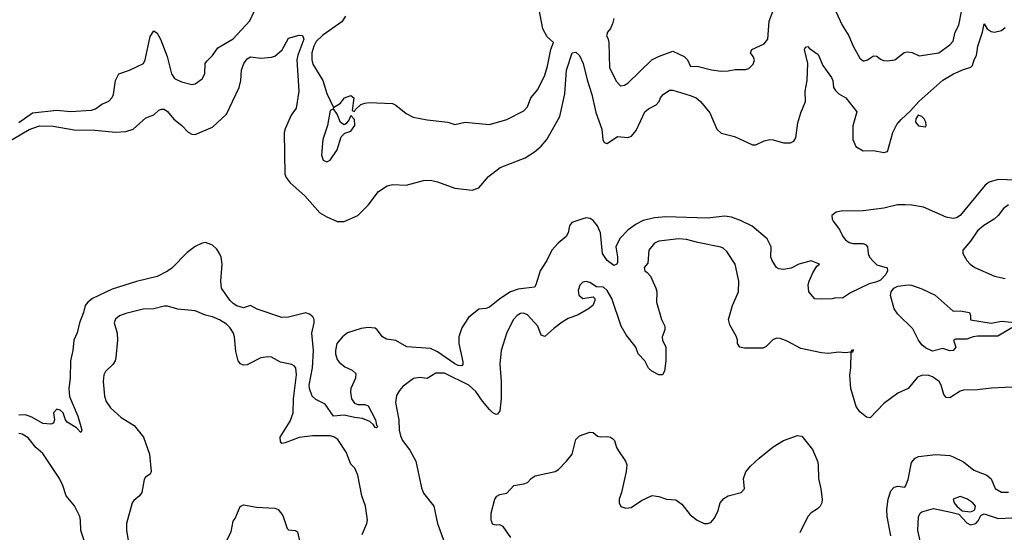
# Model space of a CAD drawing. Header units: inches. Extents: x 1384664 to 1536621, y 460766 to 646467.
# Tile 52 of 256: x 1458896 to 1464586, y 486519 to 489482. Entities that reach past the tile are written whole.
import ezdxf

# ---------------------------------------------------------------- set-up
doc = ezdxf.new("R2010")
doc.units = ezdxf.units.IN
doc.header["$MEASUREMENT"] = 0
doc.layers.add('B4458', color=7, linetype='Continuous')
doc.layers.add('B4468', color=7, linetype='Continuous')

msp = doc.modelspace()

# ---------------------------------------------------------------- linework, layer by layer
at = {"layer": 'B4458', "color": 5}
for points, elevation in [([(1458890, 488888.1), (1458970, 488944.9), (1459110, 488960.1), (1459190, 488951.5), (1459310, 488959.6), (1459333.6, 488966.4), (1459370, 488993.6), (1459410, 489011.8), (1459430, 489032.4), (1459438.8, 489050), (1459449.8, 489130), (1459468.8, 489170), (1459529.4, 489190.6), (1459610.7, 489230), (1459620.7, 489250), (1459650, 489384.9), (1459670, 489417.6), (1459690, 489403.7), (1459710, 489370.4), (1459747.5, 489270), (1459772.3, 489170), (1459790, 489142.3), (1459830, 489122.8), (1459890, 489107.9), (1459910, 489112), (1459950, 489141.3), (1459966.2, 489170), (1459968.3, 489230), (1459976.6, 489243.4), (1460000, 489265.5)], 580), ([(1458790, 488752.4), (1458950, 488847.5), (1459010.4, 488869.6), (1459090, 488866.9), (1459210, 488845.3), (1459330, 488844.3), (1459450, 488831.7), (1459510, 488836), (1459551.2, 488850), (1459624.4, 488915.6), (1459670, 488932), (1459700.8, 488959.2), (1459714.3, 488965.7), (1459730, 488966), (1459750, 488951.2), (1459786.5, 488906.5), (1459832.9, 488870), (1459870, 488832.2), (1459890, 488820.3), (1459910, 488819.5), (1460000, 488857.1)], 560), ([(1460000, 488183.5), (1459970, 488194.3), (1459950, 488191.4), (1459910, 488171.7), (1459863, 488137), (1459774.1, 488045.9), (1459750, 488028.1), (1459690, 487998), (1459570, 487969), (1459430, 487925.2), (1459317.4, 487870), (1459290.3, 487850), (1459274.6, 487830), (1459264.9, 487790), (1459241.3, 487730), (1459228.2, 487671.8), (1459208.2, 487630), (1459203.7, 487570), (1459190.2, 487509.8), (1459188, 487410), (1459179.3, 487350), (1459184, 487304), (1459231.3, 487190), (1459250, 487131.3), (1459254.4, 487110), (1459250, 487095.3), (1459223.8, 487123.8), (1459170, 487155.6), (1459159.7, 487170), (1459147.1, 487210), (1459130, 487226), (1459110, 487230.7), (1459091.6, 487210), (1459096.4, 487170), (1459090.8, 487150), (1459075.3, 487144.7), (1459030, 487147.2), (1458965.5, 487185.5), (1458930, 487199), (1458890, 487195.7)], 560), ([(1460000, 487766.4), (1459970, 487773.5), (1459910, 487799.3), (1459808.9, 487808.9), (1459750, 487826.6), (1459730, 487827.1), (1459670, 487810.5), (1459610, 487809.9), (1459510, 487784.7), (1459471.6, 487770), (1459448.8, 487751.2), (1459442.1, 487730), (1459459, 487670), (1459460.2, 487630), (1459452.2, 487530), (1459447, 487510), (1459434, 487490), (1459390.7, 487449.3), (1459381.1, 487430), (1459377.6, 487390), (1459385.7, 487305.7), (1459395.6, 487275.6), (1459419.6, 487239.6), (1459483, 487183), (1459556.8, 487136.8), (1459611.1, 487070), (1459646.5, 486970), (1459654.9, 486870), (1459650, 486855.3), (1459622.5, 486837.5), (1459615.5, 486824.5), (1459601.1, 486750), (1459588.7, 486730), (1459556.1, 486703.9), (1459545.7, 486690), (1459513.5, 486570), (1459513.3, 486530), (1459526.6, 486450)], 580), ([(1459274.8, 486454.8), (1459248.6, 486530), (1459248, 486590), (1459243.7, 486610), (1459212, 486672), (1459163.7, 486730), (1459144.7, 486790), (1459126.2, 486830), (1459030, 486974.3), (1458988.7, 487010), (1458945, 487065), (1458910, 487086.9), (1458889.9, 487089.9)], 580)]:
    msp.add_lwpolyline(points, dxfattribs=dict(at, elevation=elevation))
at = {"layer": 'B4468', "color": 5}
for points, elevation in [([(1460000, 489265.5), (1460010, 489274.9), (1460040.5, 489319.5), (1460130, 489371.7), (1460225, 489475), (1460249.8, 489530), (1460276.1, 489563.9), (1460296.1, 489610), (1460336.6, 489663.4), (1460406.5, 489770), (1460433.5, 489826.5), (1460447.6, 489870), (1460459.1, 490000)], 580), ([(1463611.7, 489530), (1463647.8, 489450), (1463687.2, 489390), (1463711.7, 489330), (1463750, 489260.3), (1463770, 489244), (1463775.3, 489244.7), (1463795.1, 489250), (1463830, 489274.4), (1463850, 489272.4), (1463870, 489254.4), (1463886.8, 489246.8), (1463910, 489245.3), (1463953.2, 489250), (1464007.8, 489292.2), (1464023.6, 489296.4), (1464053.1, 489293.1), (1464092.8, 489272.8), (1464207, 489290), (1464270, 489336.4), (1464290, 489357.3), (1464302, 489410), (1464322.7, 489450), (1464358.4, 489630)], 580), ([(1460778, 489502), (1460757.6, 489470), (1460647.5, 489392.5), (1460610, 489355.8), (1460594.8, 489330), (1460584.1, 489290), (1460583.3, 489250), (1460590, 489224.6), (1460647.1, 489130), (1460670, 489056), (1460710, 488974), (1460750, 489000.7), (1460773.2, 489030), (1460810, 489044), (1460826.8, 489030), (1460818, 488958), (1460830, 488952), (1460836, 488964), (1460867.2, 488992.8), (1460890, 489000.5), (1460916.2, 489003.8), (1461050, 488998.4), (1461070, 488988.7), (1461130, 488939.6), (1461170, 488919.3), (1461250, 488904.4), (1461370.3, 488890.3), (1461410, 488876.3), (1461470, 488890.5), (1461610, 488876), (1461710, 488904.9), (1461810, 488955.8), (1461830, 488978), (1461850, 489030.5), (1461890, 489078.4), (1461930, 489162.6), (1461946.7, 489213.3), (1461965.5, 489310), (1461980.9, 489350), (1461943.3, 489383.3), (1461918.9, 489430), (1461894.9, 489550)], 580), ([(1462330.1, 489490), (1462321.9, 489458.1), (1462310, 489431.9), (1462293.2, 489410), (1462286.3, 489390), (1462295.4, 489375.4), (1462299.5, 489350), (1462304.3, 489204.3), (1462344.2, 489124.2), (1462364.2, 489104.2), (1462370, 489100.5), (1462390, 489104.4), (1462410, 489115.8), (1462548.9, 489251.1), (1462586.6, 489270), (1462670, 489299.6), (1462735.3, 489270), (1462754.4, 489250), (1462772, 489212), (1462810, 489214), (1462893.2, 489193.2), (1462950, 489185.3), (1462990, 489187.2), (1463030, 489195.3), (1463090, 489194), (1463110, 489199.3), (1463135.1, 489224.9), (1463142, 489250), (1463134.5, 489270), (1463119.5, 489290), (1463127.3, 489310), (1463197.3, 489342.7), (1463218.6, 489370), (1463226, 489474), (1463247.3, 489530)], 580), ([(1460000, 488857.1), (1460010, 488861.3), (1460090, 488936.4), (1460164.5, 489090), (1460173.3, 489130), (1460177.8, 489190), (1460191.8, 489230), (1460210, 489256.9), (1460230, 489267.5), (1460290, 489260.8), (1460350, 489264.8), (1460370, 489272.1), (1460412.5, 489307.5), (1460450, 489375.9), (1460510, 489393.5), (1460530, 489391.7), (1460538.7, 489370), (1460502.7, 489277.3), (1460498.1, 489250), (1460508.5, 489070), (1460493.4, 488970), (1460464.8, 488930), (1460429.3, 488850.7), (1460424.7, 488830), (1460428.8, 488590), (1460435.4, 488570), (1460459, 488539), (1460543.8, 488463.8), (1460630, 488366), (1460670, 488341.8), (1460730, 488316.5), (1460770, 488315.8), (1460850, 488351.1), (1460909.8, 488410), (1460970, 488488.4), (1461018.6, 488521.4), (1461050, 488528.9), (1461130, 488524.9), (1461230, 488552.8), (1461270, 488553.8), (1461310, 488545.3), (1461410, 488508.7), (1461510, 488497.3), (1461550, 488510.7), (1461604.8, 488575.2), (1461672.6, 488627.4), (1461816.2, 488683.8), (1461870, 488718.3), (1461910, 488751.6), (1461942.3, 488790), (1462018, 488922), (1462046.5, 489053.5), (1462056, 489190), (1462087.6, 489290), (1462110, 489295.5), (1462130, 489274.8), (1462152.6, 489230), (1462174.9, 489134.9), (1462201.7, 489050), (1462225, 488945), (1462259, 488850), (1462266, 488790), (1462273.4, 488773.4), (1462290, 488766), (1462350, 488807), (1462410, 488801.2), (1462431.4, 488808.6), (1462458.8, 488841.2), (1462508.2, 488950), (1462530, 488967.5), (1462574.5, 488990), (1462591.2, 489008.8), (1462599.8, 489030), (1462614.8, 489050), (1462650, 489075.9), (1462670, 489074.3), (1462770, 489044.6), (1462804.6, 489030), (1462830.2, 489010), (1462884.7, 488944.7), (1462924.4, 488850), (1462950, 488825.8), (1463026.5, 488806.5), (1463130, 488759.1), (1463150, 488759.1), (1463197.5, 488782.5), (1463230, 488790.3), (1463250, 488788.7), (1463310, 488770.3), (1463350, 488770.3), (1463370, 488780.9), (1463380.8, 488799.2), (1463393, 488887), (1463410, 488944), (1463437.3, 489010), (1463435.8, 489070), (1463445.8, 489130), (1463449.8, 489230), (1463432, 489310), (1463436.5, 489323.5), (1463450, 489328), (1463457.2, 489317.2), (1463510, 489280.3), (1463537, 489217), (1463587.3, 489147.3), (1463594.6, 489130), (1463599, 489090), (1463610, 489072.4), (1463630, 489053.7), (1463670.6, 489030), (1463733.4, 488950), (1463710.5, 488869.5), (1463710.4, 488790), (1463728.4, 488750), (1463770, 488725.2), (1463830, 488725.7), (1463890, 488714.7), (1463910, 488720.4), (1463913.4, 488726.6), (1463940.6, 488830), (1463964.3, 488875.7), (1463990, 488906), (1464044.6, 488955.4), (1464091.8, 489010), (1464230, 489132.4), (1464292.7, 489170), (1464350, 489195.3), (1464392.9, 489207.1), (1464402.7, 489217.3), (1464412, 489250), (1464425.3, 489274.7), (1464433.6, 489330), (1464459.8, 489410), (1464470, 489458.8), (1464486.8, 489430), (1464510, 489414), (1464529.4, 489409.4), (1464570, 489420.3), (1464590, 489437.1)], 560), ([(1464654.5, 488554.5), (1464550, 488559.3), (1464497.3, 488542.7), (1464474.5, 488525.5), (1464330.1, 488350), (1464310, 488336.5), (1464290, 488332.3), (1464250, 488341.3), (1464118.5, 488398.5), (1464051.1, 488411.1), (1464012.7, 488412.7), (1463967.9, 488412.1), (1463890, 488392.6), (1463770, 488378), (1463643.7, 488376.3), (1463614.8, 488370), (1463588.7, 488351.3), (1463590.5, 488330), (1463597.3, 488317.3), (1463633, 488270), (1463652.2, 488230), (1463668.5, 488210), (1463690, 488194.9), (1463710, 488188.2), (1463768.9, 488188.9), (1463783.4, 488183.4), (1463795.3, 488170), (1463799.5, 488130), (1463807.2, 488110), (1463830, 488084.4), (1463850, 488065.7), (1463908.6, 488048.6), (1463910.2, 488030), (1463900.5, 488010), (1463870, 487977.2), (1463850, 487966.8), (1463803.9, 487956.1), (1463697.1, 487902.9), (1463650, 487873.2), (1463610, 487875.3), (1463590.7, 487869.3), (1463530, 487866), (1463490, 487869.5), (1463456, 487910), (1463453.2, 487950), (1463457.2, 487970), (1463480.1, 488019.9), (1463503.2, 488056.8), (1463518, 488070), (1463469.1, 488089.1), (1463398, 488070), (1463353.3, 488046.7), (1463310, 488038.7), (1463282, 488042), (1463269.7, 488049.7), (1463244.5, 488090), (1463237, 488110), (1463238, 488170), (1463215.3, 488215.3), (1463127.9, 488287.9), (1463061.2, 488321.2), (1463010, 488340.5), (1462970, 488345.7), (1462870, 488335.1), (1462630, 488343.6), (1462563.4, 488336.6), (1462499, 488321), (1462459, 488301), (1462411.8, 488268.2), (1462363.1, 488216.9), (1462340.5, 488170), (1462351.2, 488111.2), (1462350, 488078), (1462346, 488070), (1462330, 488062), (1462290, 488089.8), (1462263.5, 488130), (1462252.8, 488250), (1462234, 488290), (1462210, 488321.3), (1462193.3, 488333.3), (1462170, 488336.5), (1462150, 488332.1), (1462086.8, 488310), (1462073, 488290), (1462065.5, 488250), (1462054.7, 488230), (1462006.9, 488190), (1461970.4, 488150), (1461942, 488090), (1461903.1, 488030), (1461878.8, 487950), (1461870, 487935.3), (1461776.2, 487923.8), (1461731.7, 487908.3), (1461670, 487869.6), (1461610, 487820.5), (1461590, 487813.3), (1461550, 487809.6), (1461490, 487761.7), (1461450, 487702), (1461433.5, 487650), (1461432.7, 487610), (1461455.9, 487504.1), (1461456.5, 487490), (1461450, 487482), (1461430, 487483.7), (1461410, 487493.3), (1461310, 487561.8), (1461270, 487581.5), (1461132.1, 487592.1), (1461070, 487627.8), (1461015.3, 487635.3), (1460993.3, 487650), (1460962, 487690), (1460950, 487698.7), (1460910, 487703), (1460870, 487696.4), (1460790, 487672.2), (1460760.5, 487650), (1460728.8, 487610), (1460720.4, 487570), (1460721.6, 487550), (1460730, 487518), (1460742.5, 487502.5), (1460775.2, 487475.2), (1460816.5, 487456.5), (1460837.7, 487437.8), (1460836.9, 487410), (1460810.1, 487349.9), (1460807.2, 487330), (1460812.5, 487290), (1460830, 487266), (1460850, 487258.1), (1460890, 487258.8), (1460910.2, 487250), (1460951.9, 487170), (1460958, 487138), (1460964.7, 487130), (1460956.8, 487123.2), (1460950, 487125.1), (1460940.5, 487140.5), (1460918.8, 487158.8), (1460877.5, 487177.5), (1460830, 487182.2), (1460770, 487195.6), (1460710, 487189.8), (1460660.2, 487260.2), (1460606.5, 487286.5), (1460585.9, 487305.9), (1460570, 487349.6), (1460569.2, 487370), (1460588.2, 487470), (1460593.3, 487570), (1460583.2, 487670), (1460597.7, 487730), (1460598, 487750), (1460590, 487765.1), (1460570, 487780.7), (1460550, 487787.7), (1460450, 487762.2), (1460410, 487761), (1460268.2, 487808.2), (1460230, 487829.5), (1460190, 487816.4), (1460150, 487828.2), (1460130, 487840.8), (1460110, 487861), (1460062.9, 487930), (1460057.9, 487970), (1460066.2, 488070), (1460059.6, 488110), (1460050.7, 488130.7), (1460035.4, 488155.4), (1460010, 488179.9), (1460000, 488183.5)], 560), ([(1464610, 488412.7), (1464581.5, 488390), (1464550.3, 488350), (1464527.2, 488330), (1464467.6, 488292.4), (1464430, 488262.2), (1464390, 488201.6), (1464345.5, 488150), (1464345.5, 488130), (1464368.5, 488090), (1464388.2, 488068.2), (1464416.3, 488050), (1464530, 488000.5), (1464590, 487986)], 580), ([(1464630, 487358.5), (1464510, 487351.9), (1464430, 487342), (1464350, 487340.3), (1464330, 487335.8), (1464270, 487296.8), (1464250, 487298.6), (1464236.5, 487316.5), (1464220.4, 487370), (1464209.9, 487390), (1464170, 487418.8), (1464150, 487425.2), (1464112.8, 487427.2), (1464084.1, 487415.9), (1464030, 487351.1), (1463970, 487324.1), (1463890, 487264.2), (1463810, 487181.3), (1463790, 487185.6), (1463750, 487216.2), (1463730, 487246.6), (1463698, 487350), (1463692.9, 487427.1), (1463699.7, 487470), (1463700.4, 487559.6), (1463710, 487562), (1463713.6, 487573.6), (1463702, 487570), (1463699.6, 487560.4), (1463663.5, 487556.5), (1463630, 487559.7), (1463570, 487553.6), (1463530, 487555.8), (1463410, 487581.2), (1463330, 487623.5), (1463290, 487638.9), (1463270, 487640.5), (1463247.8, 487632.2), (1463210, 487592.7), (1463190, 487582.7), (1463084.5, 487584.5), (1463058, 487590), (1463044, 487610), (1463044, 487630), (1463037.2, 487650), (1462999.1, 487719.1), (1462992.6, 487750), (1463014.2, 487830), (1463049.8, 487910), (1463052, 487970), (1463029.6, 488070), (1462983, 488143), (1462961.3, 488161.3), (1462947.3, 488167.2), (1462814, 488194), (1462750, 488211.7), (1462705.2, 488214.8), (1462590, 488201.8), (1462564.6, 488190), (1462532.4, 488150), (1462525.7, 488074.3), (1462504.6, 488050), (1462507.7, 488030), (1462521.8, 488021.8), (1462540.2, 488000.2), (1462572, 487930), (1462578, 487910), (1462576.1, 487850), (1462604.9, 487750), (1462623.2, 487710), (1462623.2, 487690), (1462609.3, 487650), (1462611.2, 487630), (1462628.9, 487590), (1462630.3, 487509.7), (1462621.6, 487450), (1462610, 487429.3), (1462590, 487429.5), (1462549.6, 487450), (1462530, 487467.6), (1462508.2, 487510), (1462470.8, 487550.8), (1462457.1, 487590), (1462400.8, 487660.8), (1462372.3, 487710), (1462317.3, 487870), (1462290, 487917.4), (1462270, 487935.8), (1462230, 487938.4), (1462190, 487963.9), (1462170, 487969.7), (1462150, 487964.7), (1462132.6, 487947.4), (1462122.6, 487917.4), (1462127, 487890), (1462150, 487870.4), (1462210, 487881), (1462218.8, 487870), (1462218.5, 487858.5), (1462208, 487830), (1462182, 487810), (1462123.2, 487776.8), (1462065.9, 487754.1), (1462030, 487733.3), (1461981.9, 487698.1), (1461930, 487651.1), (1461910, 487659.6), (1461889.8, 487710), (1461830, 487776.4), (1461810, 487786), (1461790, 487783.8), (1461770, 487772.4), (1461750, 487749.8), (1461710, 487674.2), (1461678.9, 487570), (1461671.3, 487491.3), (1461679, 487390), (1461678.3, 487290), (1461670, 487222), (1461657.5, 487202.5), (1461650, 487199.7), (1461630, 487208.9), (1461610, 487229), (1461570, 487276.5), (1461532.3, 487332.3), (1461490.4, 487370.4), (1461350, 487438.6), (1461300.9, 487439.1), (1461250, 487408.3), (1461205.7, 487414.3), (1461172.3, 487407.7), (1461110, 487362.6), (1461090, 487339.7), (1461073.6, 487310), (1461068.3, 487270), (1461087.3, 487170), (1461089.6, 487110), (1461096.7, 487076.7), (1461108.1, 487050), (1461150, 486994.2), (1461184.8, 486930), (1461216.8, 486776.8), (1461230, 486746), (1461289.5, 486669.5), (1461309.4, 486570), (1461357.9, 486437.9)], 580), ([(1464630, 487700.9), (1464547.8, 487652.2), (1464430, 487652.9), (1464406, 487650), (1464370, 487635.1), (1464304, 487636), (1464292, 487630), (1464304.7, 487590), (1464290, 487569.2), (1464270, 487569), (1464230, 487582), (1464170, 487566.6), (1464130, 487586), (1464110, 487602), (1464090, 487629.7), (1464056.2, 487696.2), (1463970, 487780.4), (1463949.8, 487810), (1463928.7, 487888.7), (1463932.3, 487910), (1463946.9, 487930), (1463970, 487941.5), (1464030.2, 487950.2), (1464050, 487948.5), (1464110, 487926.7), (1464186, 487890), (1464290, 487798), (1464330, 487799.1), (1464384.7, 487790), (1464391.3, 487771.3), (1464390, 487748), (1464510, 487727.3), (1464570, 487739.1), (1464666, 487730)], 560), ([(1460874.2, 486505.8), (1460902.6, 486570), (1460906.1, 486590), (1460893.8, 486670), (1460872.3, 486730), (1460849.5, 486850), (1460831.8, 486890), (1460810, 486912.7), (1460781.6, 486981.6), (1460735.1, 487055.1), (1460710.9, 487070.9), (1460690, 487076), (1460590, 487075.9), (1460510, 487067.2), (1460430, 487035.7), (1460410, 487033), (1460403.2, 487043.2), (1460401.7, 487070), (1460458.5, 487161.5), (1460476.5, 487210), (1460478.1, 487290), (1460495.4, 487430), (1460491, 487470), (1460481.5, 487481.5), (1460469.3, 487489.3), (1460403, 487503), (1460350, 487530.7), (1460330, 487533.3), (1460290, 487528), (1460210, 487486.4), (1460190, 487486), (1460172.3, 487492.3), (1460158, 487510), (1460144, 487564), (1460137, 487650), (1460130.4, 487670.4), (1460110, 487702.2), (1460090, 487721.4), (1460050, 487746.9), (1460010, 487764), (1460000, 487766.4)], 580), ([(1461734.3, 486490), (1461690, 486553.4), (1461670, 486562), (1461650, 486559.5), (1461630, 486563.8), (1461619.5, 486590), (1461619.6, 486630), (1461641.3, 486710), (1461652.3, 486727.7), (1461670, 486736.8), (1461710, 486745.1), (1461750.7, 486790), (1461810, 486799), (1461830, 486807.1), (1461852.3, 486830), (1461874.9, 486845.1), (1461990, 486871.1), (1462010, 486883.1), (1462056.5, 486930), (1462087.6, 486970), (1462110, 487055.4), (1462130, 487076.1), (1462190, 487098.5), (1462210, 487095.8), (1462235.8, 487075.8), (1462250, 487071.1), (1462292.5, 487072.5), (1462310, 487069.6), (1462321.1, 487061.1), (1462332.6, 487050), (1462345.1, 487010), (1462356.5, 486990), (1462396.9, 486930), (1462403.5, 486910), (1462399.7, 486870), (1462373.2, 486750), (1462359.8, 486710), (1462360.7, 486690), (1462369.2, 486669.2), (1462398.3, 486658.3), (1462430, 486662.5), (1462490, 486703.7), (1462550, 486730.9), (1462590, 486725.4), (1462634, 486710), (1462686.7, 486706.7), (1462722, 486682), (1462770, 486619.7), (1462810, 486589.6), (1462850.8, 486569.2), (1462870.9, 486569.1), (1462890, 486575.3), (1462910, 486599), (1462930, 486639), (1462944.6, 486690), (1462964.8, 486715.2), (1462990.2, 486729.8), (1463064.9, 486750), (1463084.4, 486770), (1463079.5, 486830), (1463091.5, 486868.5), (1463118.9, 486901.1), (1463170, 486947.8), (1463250, 487012.4), (1463310, 487049.8), (1463390, 487078.3), (1463415.2, 487075.2), (1463477.9, 486997.9), (1463506.2, 486930), (1463510.5, 486910), (1463511.9, 486830), (1463526.3, 486770), (1463533.1, 486710), (1463531.1, 486690), (1463521.4, 486670), (1463506, 486654.1), (1463470, 486632.2), (1463449.9, 486610.1), (1463403.5, 486516.5)], 620), ([(1463930, 486498), (1463908.1, 486610), (1463906.1, 486650), (1463915.5, 486710), (1463930, 486758.7), (1463950, 486779.2), (1463970, 486786), (1464010, 486780.5), (1464014.1, 486785.9), (1464030, 486824.5), (1464050, 486922.6), (1464070, 486948.4), (1464090, 486956.7), (1464190, 486968.5), (1464270, 486962.9), (1464290, 486956.2), (1464350, 486926.1), (1464410, 486878.9), (1464484.8, 486850), (1464510, 486827.4), (1464532.6, 486772.6), (1464570, 486751.9), (1464610, 486750.6)], 620), ([(1460090.4, 486470), (1460118.3, 486521.7), (1460130, 486583.7), (1460141.5, 486598.5), (1460170, 486669.2), (1460190, 486678.7), (1460263.5, 486663.5), (1460370, 486657.7), (1460390, 486650.6), (1460416, 486616.1), (1460441.8, 486541.8), (1460450, 486533.6), (1460489.5, 486529.5), (1460501.2, 486521.2), (1460513.5, 486470)], 620), ([(1464105, 486445), (1464085.8, 486530), (1464090, 486609.3), (1464099, 486630), (1464110, 486637.7), (1464176.9, 486656.9), (1464276.4, 486636.4), (1464323.1, 486623.1), (1464370, 486574.3), (1464390, 486561.8), (1464420.4, 486570), (1464434.2, 486585.8), (1464450, 486616), (1464470, 486625.4), (1464550, 486599.8), (1464630, 486602.8)], 640)]:
    msp.add_lwpolyline(points, dxfattribs=dict(at, elevation=elevation))
for points, elevation in [([(1460710, 488968), (1460690, 488958), (1460674, 488870), (1460648.5, 488790), (1460639.9, 488699.9), (1460650, 488671), (1460670, 488660.7), (1460690, 488670.8), (1460731.3, 488730), (1460754, 488806), (1460774, 488826), (1460810, 488838.8), (1460832.7, 488870), (1460830, 488906), (1460810, 488928), (1460798.5, 488901.5), (1460779.8, 488880.2), (1460770, 488875.3), (1460750, 488888), (1460730, 488935.3)], 580), ([(1464088.6, 488931.4), (1464074.4, 488910), (1464072.2, 488890), (1464090, 488869.1), (1464130, 488862.8), (1464135.1, 488870), (1464132.3, 488890), (1464122, 488910), (1464110, 488923.7)], 560), ([(1464330, 486725.6), (1464291, 486710), (1464295.5, 486690), (1464310.5, 486670), (1464342.3, 486642.3), (1464390, 486637), (1464410, 486646), (1464415.1, 486650), (1464418.9, 486670), (1464403.6, 486690), (1464370, 486712.8)], 640)]:
    msp.add_lwpolyline(points, close=True, dxfattribs=dict(at, elevation=elevation))

doc.saveas('drawing.dxf')
